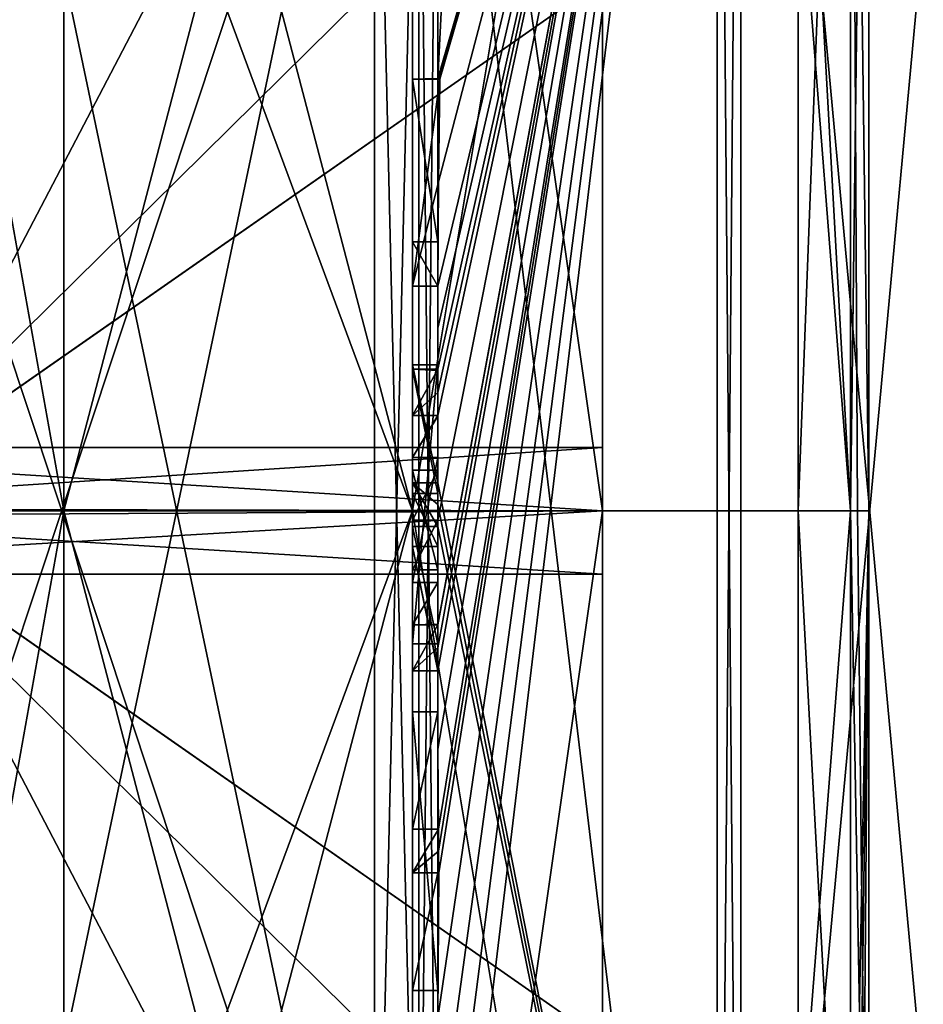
# Model space of a CAD drawing. Extents: x -23 to 1160, y -1799 to -1.
# Tile 124 of 216: x -7.7 to -0.57, y -31.9 to -24.12. Entities that reach past the tile are written whole.
import ezdxf

# ---------------------------------------------------------------- set-up
doc = ezdxf.new("R2010")
doc.units = 0
doc.header["$LTSCALE"] = 72.282644
for name, color, linetype in [('1901', 7, 'CONTINUOUS'), ('1906', 7, 'CONTINUOUS'), ('1907', 7, 'CONTINUOUS'), ('1980', 7, 'CONTINUOUS'), ('1981', 7, 'CONTINUOUS'), ('2005', 7, 'CONTINUOUS'), ('2006', 7, 'CONTINUOUS'), ('2007', 7, 'CONTINUOUS'), ('2008', 7, 'CONTINUOUS'), ('2202', 7, 'CONTINUOUS'), ('2205', 7, 'CONTINUOUS'), ('2208', 7, 'CONTINUOUS'), ('2213', 7, 'CONTINUOUS'), ('2214', 7, 'CONTINUOUS'), ('2215', 7, 'CONTINUOUS'), ('2216', 7, 'CONTINUOUS'), ('2217', 7, 'CONTINUOUS'), ('2218', 7, 'CONTINUOUS'), ('2221', 7, 'CONTINUOUS'), ('2222', 7, 'CONTINUOUS'), ('2225', 7, 'CONTINUOUS'), ('2226', 7, 'CONTINUOUS'), ('2259', 7, 'CONTINUOUS'), ('2261', 7, 'CONTINUOUS'), ('2262', 7, 'CONTINUOUS'), ('2263', 7, 'CONTINUOUS'), ('2264', 7, 'CONTINUOUS'), ('2265', 7, 'CONTINUOUS'), ('2266', 7, 'CONTINUOUS'), ('2269', 7, 'CONTINUOUS'), ('2270', 7, 'CONTINUOUS'), ('2271', 7, 'CONTINUOUS'), ('2272', 7, 'CONTINUOUS'), ('2273', 7, 'CONTINUOUS'), ('2274', 7, 'CONTINUOUS'), ('2275', 7, 'CONTINUOUS'), ('2276', 7, 'CONTINUOUS'), ('2277', 7, 'CONTINUOUS'), ('2286', 7, 'CONTINUOUS'), ('2289', 7, 'CONTINUOUS'), ('2292', 7, 'CONTINUOUS'), ('2293', 7, 'CONTINUOUS'), ('2312', 7, 'CONTINUOUS'), ('2313', 7, 'CONTINUOUS'), ('2314', 7, 'CONTINUOUS'), ('2315', 7, 'CONTINUOUS'), ('2316', 7, 'CONTINUOUS'), ('2317', 7, 'CONTINUOUS'), ('2318', 7, 'CONTINUOUS'), ('2319', 7, 'CONTINUOUS'), ('2320', 7, 'CONTINUOUS'), ('2321', 7, 'CONTINUOUS'), ('2322', 7, 'CONTINUOUS'), ('2323', 7, 'CONTINUOUS'), ('2324', 7, 'CONTINUOUS'), ('2325', 7, 'CONTINUOUS'), ('2326', 7, 'CONTINUOUS'), ('2327', 7, 'CONTINUOUS'), ('2328', 7, 'CONTINUOUS'), ('2329', 7, 'CONTINUOUS'), ('2330', 7, 'CONTINUOUS'), ('2390', 7, 'CONTINUOUS')]:
    doc.layers.add(name, color=color, linetype=linetype)

msp = doc.modelspace()

# ---------------------------------------------------------------- linework, layer by layer
at = {"layer": '1901', "color": 7, "linetype": 'CONTINUOUS'}
for points in [[(-3.1, -19.0002), (-3.1, -28, 9), (-3.1, -27.5), (-3.1, -19.0002)], [(-3.1, -28, -9), (-3.1, -19.0002), (-3.1, -28, -0.5), (-3.1, -28, -9)], [(-3.1, -28, -0.5), (-3.1, -19.0002), (-3.1, -27.5), (-3.1, -28, -0.5)], [(-3.1, -27.5), (-3.1, -28, 9), (-3.1, -28, 0.5), (-3.1, -27.5)], [(-3.1, -28, 9), (-3.1, -36.9998), (-3.1, -28, 0.5), (-3.1, -28, 9)], [(-3.1, -36.9998), (-3.1, -28, -9), (-3.1, -28.5), (-3.1, -36.9998)], [(-3.1, -28.5), (-3.1, -28, -9), (-3.1, -28, -0.5), (-3.1, -28.5)], [(-3.1, -36.9998), (-3.1, -28.5), (-3.1, -28, 0.5), (-3.1, -36.9998)]]:
    msp.add_3dface(points, dxfattribs=at)
at = {"layer": '1906', "color": 7, "linetype": 'CONTINUOUS'}
for points in [[(-4.6, -28, 10.5), (-7.35, -28, 10.5), (-7.35, -35.4246, 7.4246), (-4.6, -28, 10.5)], [(-4.6, -38.5), (-4.6, -28, 10.5), (-7.35, -38.5), (-4.6, -38.5)], [(-7.35, -38.5), (-4.6, -28, 10.5), (-7.35, -35.4246, 7.4246), (-7.35, -38.5)], [(-4.6, -28, -10.5), (-4.6, -38.5), (-7.35, -28, -10.5), (-4.6, -28, -10.5)], [(-7.35, -28, -10.5), (-4.6, -38.5), (-7.35, -35.4246, -7.4246), (-7.35, -28, -10.5)]]:
    msp.add_3dface(points, dxfattribs=at)
at = {"layer": '1907', "color": 7, "linetype": 'CONTINUOUS'}
for points in [[(-7.35, -28, 10.5), (-4.6, -28, 10.5), (-4.6, -17.5), (-7.35, -28, 10.5)], [(-7.35, -28, 10.5), (-4.6, -17.5), (-7.35, -20.5754, 7.4246), (-7.35, -28, 10.5)], [(-7.35, -17.5), (-4.6, -28, -10.5), (-7.35, -20.5754, -7.4246), (-7.35, -17.5)], [(-4.6, -28, -10.5), (-7.35, -17.5), (-4.6, -17.5), (-4.6, -28, -10.5)], [(-4.6, -28, -10.5), (-7.35, -28, -10.5), (-7.35, -20.5754, -7.4246), (-4.6, -28, -10.5)]]:
    msp.add_3dface(points, dxfattribs=at)
at = {"layer": '1980', "color": 7, "linetype": 'CONTINUOUS'}
for points in [[(-3.1, -36.9998), (-3.1, -28, 9), (-4.6, -38.5), (-3.1, -36.9998)], [(-3.1, -28, 9), (-4.6, -28, 10.5), (-4.6, -38.5), (-3.1, -28, 9)], [(-3.1, -28, -9), (-3.1, -36.9998), (-4.6, -28, -10.5), (-3.1, -28, -9)], [(-3.1, -36.9998), (-4.6, -38.5), (-4.6, -28, -10.5), (-3.1, -36.9998)]]:
    msp.add_3dface(points, dxfattribs=at)
at = {"layer": '1981', "color": 7, "linetype": 'CONTINUOUS'}
for points in [[(-3.1, -19.0002), (-3.1, -28, -9), (-4.6, -17.5), (-3.1, -19.0002)], [(-4.6, -28, 10.5), (-3.1, -19.0002), (-4.6, -17.5), (-4.6, -28, 10.5)], [(-3.1, -28, -9), (-4.6, -28, -10.5), (-4.6, -17.5), (-3.1, -28, -9)], [(-3.1, -28, 9), (-3.1, -19.0002), (-4.6, -28, 10.5), (-3.1, -28, 9)]]:
    msp.add_3dface(points, dxfattribs=at)
at = {"layer": '2005', "color": 7, "linetype": 'CONTINUOUS'}
for points in [[(-7.35, -28, 10.5), (-7.35, -20.5754, 7.4246), (-8.417, -22.0319, 10.337), (-7.35, -28, 10.5)], [(-7.35, -28, 10.5), (-8.417, -22.0319, 10.337), (-8.417, -33.9681, 10.337), (-7.35, -28, 10.5)], [(-7.35, -35.4246, 7.4246), (-7.35, -28, 10.5), (-8.417, -33.9681, 10.337), (-7.35, -35.4246, 7.4246)]]:
    msp.add_3dface(points, dxfattribs=at)
at = {"layer": '2006', "color": 7, "linetype": 'CONTINUOUS'}
for points in [[(-7.35, -20.5754, -7.4246), (-7.35, -28, -10.5), (-8.417, -22.0319, -10.337), (-7.35, -20.5754, -7.4246)], [(-7.35, -28, -10.5), (-8.417, -33.9681, -10.337), (-8.417, -22.0319, -10.337), (-7.35, -28, -10.5)], [(-7.35, -28, -10.5), (-7.35, -35.4246, -7.4246), (-8.417, -33.9681, -10.337), (-7.35, -28, -10.5)]]:
    msp.add_3dface(points, dxfattribs=at)
at = {"layer": '2007', "color": 7, "linetype": 'CONTINUOUS'}
for points in [[(-11.1145, -27.5), (-3.1, -28, 0.5), (-11.4816, -27.9815, 0.4995), (-11.1145, -27.5)], [(-3.1, -27.5), (-3.1, -28, 0.5), (-11.1145, -27.5), (-3.1, -27.5)], [(-3.1, -28.5), (-11.6752, -28.5), (-11.4816, -27.9815, 0.4995), (-3.1, -28.5)], [(-3.1, -28, 0.5), (-3.1, -28.5), (-11.4816, -27.9815, 0.4995), (-3.1, -28, 0.5)]]:
    msp.add_3dface(points, dxfattribs=at)
at = {"layer": '2008', "color": 7, "linetype": 'CONTINUOUS'}
for points in [[(-3.1, -28, -0.5), (-3.1, -27.5), (-11.5182, -28.048, -0.4977), (-3.1, -28, -0.5)], [(-3.1, -27.5), (-11.1145, -27.5), (-11.5182, -28.048, -0.4977), (-3.1, -27.5)], [(-3.1, -28.5), (-3.1, -28, -0.5), (-11.6752, -28.5), (-3.1, -28.5)], [(-3.1, -28, -0.5), (-11.5182, -28.048, -0.4977), (-11.6752, -28.5), (-3.1, -28, -0.5)]]:
    msp.add_3dface(points, dxfattribs=at)
at = {"layer": '2202', "linetype": 'CONTINUOUS'}
for points in [[(-8.0232, -20.5597, -15.95), (-4.9, -35.4403, -15.95), (-8.5978, -24.2917, -15.95), (-8.0232, -20.5597, -15.95)], [(-4.9, -20.5597, -15.95), (-4.9, -35.4403, -15.95), (-8.0232, -20.5597, -15.95), (-4.9, -20.5597, -15.95)], [(-8.5978, -24.2917, -15.95), (-4.9, -35.4403, -15.95), (-8.7857, -28, -15.95), (-8.5978, -24.2917, -15.95)], [(-8.7857, -28, -15.95), (-4.9, -35.4403, -15.95), (-8.5976, -31.7097, -15.95), (-8.7857, -28, -15.95)], [(-8.5976, -31.7097, -15.95), (-4.9, -35.4403, -15.95), (-8.0232, -35.4403, -15.95), (-8.5976, -31.7097, -15.95)]]:
    msp.add_3dface(points, dxfattribs=at)
at = {"layer": '2205', "linetype": 'CONTINUOUS'}
for points in [[(-8.5978, -31.7083, 15.95), (-4.9, -20.5597, 15.95), (-8.7857, -28, 15.95), (-8.5978, -31.7083, 15.95)], [(-8.7857, -28, 15.95), (-4.9, -20.5597, 15.95), (-8.5976, -24.2903, 15.95), (-8.7857, -28, 15.95)], [(-8.0232, -35.4403, 15.95), (-4.9, -20.5597, 15.95), (-8.5978, -31.7083, 15.95), (-8.0232, -35.4403, 15.95)], [(-8.5976, -24.2903, 15.95), (-4.9, -20.5597, 15.95), (-8.0232, -20.5597, 15.95), (-8.5976, -24.2903, 15.95)], [(-4.9, -35.4403, 15.95), (-4.9, -20.5597, 15.95), (-8.0232, -35.4403, 15.95), (-4.9, -35.4403, 15.95)]]:
    msp.add_3dface(points, dxfattribs=at)
at = {"layer": '2208', "linetype": 'CONTINUOUS'}
for points in [[(-4.4, -35.5503, 16.45), (-4.4, -21.7364, 16.5), (-4.4, -20.4497, 16.45), (-4.4, -35.5503, 16.45)], [(-4.4, -26.85, -16.5), (-4.4, -29.0506, -16.5), (-4.4, -20.4497, -16.45), (-4.4, -26.85, -16.5)], [(-4.4, -20.4497, -16.45), (-4.4, -29.0506, -16.5), (-4.4, -35.5503, -16.45), (-4.4, -20.4497, -16.45)], [(-4.4, -26.85, -16.7828), (-4.4, -26.85, -16.5), (-4.4, -20.4497, -16.45), (-4.4, -26.85, -16.7828)], [(-4.4, -20.4802, -17.9917), (-4.4, -26.85, -16.7828), (-4.4, -20.4497, -16.45), (-4.4, -20.4802, -17.9917)], [(-4.4, -27.7791, -19.4994), (-4.4, -26.85, -16.7828), (-4.4, -20.4802, -17.9917), (-4.4, -27.7791, -19.4994)], [(-4.4, -22.1297, 16.5), (-4.4, -21.7364, 16.5), (-4.4, -35.5503, 16.45), (-4.4, -22.1297, 16.5)], [(-4.4, -23.5648, 16.5), (-4.4, -22.1297, 16.5), (-4.4, -35.5503, 16.45), (-4.4, -23.5648, 16.5)], [(-4.4, -23.9582, 16.5), (-4.4, -23.5648, 16.5), (-4.4, -35.5503, 16.45), (-4.4, -23.9582, 16.5)], [(-4.4, -23.8037, 19.0431), (-4.4, -23.9582, 16.5), (-4.4, -24.5874, 19.1964), (-4.4, -23.8037, 19.0431)], [(-4.4, -24.5874, 19.1964), (-4.4, -23.9582, 16.5), (-4.4, -25.8781, 16.5), (-4.4, -24.5874, 19.1964)], [(-4.4, -25.8781, 16.5), (-4.4, -23.9582, 16.5), (-4.4, -35.5503, 16.45), (-4.4, -25.8781, 16.5)], [(-4.4, -25.8781, 19.196), (-4.4, -24.5874, 19.1964), (-4.4, -25.8781, 16.5), (-4.4, -25.8781, 19.196)], [(-4.4, -26.2268, 16.5), (-4.4, -25.8781, 16.5), (-4.4, -35.5503, 16.45), (-4.4, -26.2268, 16.5)], [(-4.4, -26.2268, 19.4192), (-4.4, -26.2268, 16.5), (-4.4, -27.8639, 16.5), (-4.4, -26.2268, 19.4192)], [(-4.4, -27.8639, 16.5), (-4.4, -26.2268, 16.5), (-4.4, -35.5503, 16.45), (-4.4, -27.8639, 16.5)], [(-4.4, -26.5602, 19.4468), (-4.4, -26.2268, 19.4192), (-4.4, -27.8639, 16.5), (-4.4, -26.5602, 19.4468)], [(-4.4, -26.894, 19.4686), (-4.4, -26.5602, 19.4468), (-4.4, -27.8639, 16.5), (-4.4, -26.894, 19.4686)], [(-4.4, -27.7791, -16.7828), (-4.4, -26.85, -16.7828), (-4.4, -27.7791, -19.4994), (-4.4, -27.7791, -16.7828)], [(-4.4, -27.254, 19.4857), (-4.4, -27.5811, 18.4497), (-4.4, -28.0747, 19.4999), (-4.4, -27.254, 19.4857)], [(-4.4, -27.5811, 18.4497), (-4.4, -28.5656, 18.4497), (-4.4, -28.0747, 19.4999), (-4.4, -27.5811, 18.4497)], [(-4.4, -28.4656, 18.1456), (-4.4, -27.6811, 18.1456), (-4.4, -28.0744, 16.904), (-4.4, -28.4656, 18.1456)], [(-4.4, -28.2828, 16.5), (-4.4, -27.8639, 16.5), (-4.4, -35.5503, 16.45), (-4.4, -28.2828, 16.5)], [(-4.4, -28.5656, 18.4497), (-4.4, -28.8949, 19.4795), (-4.4, -28.0747, 19.4999), (-4.4, -28.5656, 18.4497)], [(-4.4, -28.1257, -19.4998), (-4.4, -35.6608, -17.9321), (-4.4, -28.1257, -16.7828), (-4.4, -28.1257, -19.4998)], [(-4.4, -28.1257, -16.7828), (-4.4, -35.6608, -17.9321), (-4.4, -29.0506, -16.7828), (-4.4, -28.1257, -16.7828)], [(-4.4, -29.2498, 19.4599), (-4.4, -28.2828, 16.5), (-4.4, -29.5882, 16.5), (-4.4, -29.2498, 19.4599)], [(-4.4, -29.5882, 16.5), (-4.4, -28.2828, 16.5), (-4.4, -35.5503, 16.45), (-4.4, -29.5882, 16.5)], [(-4.4, -29.0506, -16.7828), (-4.4, -35.6608, -17.9321), (-4.4, -29.0506, -16.5), (-4.4, -29.0506, -16.7828)], [(-4.4, -29.0506, -16.5), (-4.4, -35.6608, -17.9321), (-4.4, -35.5503, -16.45), (-4.4, -29.0506, -16.5)], [(-4.4, -29.8827, 19.4089), (-4.4, -29.2498, 19.4599), (-4.4, -29.5882, 16.7828), (-4.4, -29.8827, 19.4089)], [(-4.4, -29.5882, 16.7828), (-4.4, -29.2498, 19.4599), (-4.4, -29.5882, 16.5), (-4.4, -29.5882, 16.7828)], [(-4.4, -30.5131, 16.7828), (-4.4, -29.8827, 19.4089), (-4.4, -29.5882, 16.7828), (-4.4, -30.5131, 16.7828)], [(-4.4, -31.7888, 16.5), (-4.4, -29.5882, 16.5), (-4.4, -35.5503, 16.45), (-4.4, -31.7888, 16.5)], [(-4.4, -30.5131, 19.3374), (-4.4, -29.8827, 19.4089), (-4.4, -30.5131, 16.7828), (-4.4, -30.5131, 19.3374)], [(-4.4, -30.8597, 16.7828), (-4.4, -31.7888, 16.7828), (-4.4, -30.8597, 19.2892), (-4.4, -30.8597, 16.7828)], [(-4.4, -30.8597, 19.2892), (-4.4, -31.7888, 16.7828), (-4.4, -32.0042, 19.0844), (-4.4, -30.8597, 19.2892)], [(-4.4, -31.7888, 16.7828), (-4.4, -31.7888, 16.5), (-4.4, -32.6371, 16.5), (-4.4, -31.7888, 16.7828)], [(-4.4, -32.6371, 16.5), (-4.4, -31.7888, 16.5), (-4.4, -35.5503, 16.45), (-4.4, -32.6371, 16.5)], [(-4.4, -32.0042, 19.0844), (-4.4, -31.7888, 16.7828), (-4.4, -32.6371, 16.5), (-4.4, -32.0042, 19.0844)]]:
    msp.add_3dface(points, dxfattribs=at)
at = {"layer": '2213', "linetype": 'CONTINUOUS'}
for points in [[(-2.1949, -38.9913, -19.0374), (-4.4, -20.4802, -17.9917), (-2.1949, -17.0087, -19.0374), (-2.1949, -38.9913, -19.0374)], [(-4.4, -27.7791, -19.4994), (-4.4, -20.4802, -17.9917), (-2.1949, -38.9913, -19.0374), (-4.4, -27.7791, -19.4994)], [(-4.4, -27.9524, -19.5), (-4.4, -27.7791, -19.4994), (-2.1949, -38.9913, -19.0374), (-4.4, -27.9524, -19.5)], [(-4.4, -28.1257, -19.4998), (-4.4, -27.9524, -19.5), (-2.1949, -38.9913, -19.0374), (-4.4, -28.1257, -19.4998)], [(-4.4, -35.6608, -17.9321), (-4.4, -28.1257, -19.4998), (-2.1949, -38.9913, -19.0374), (-4.4, -35.6608, -17.9321)]]:
    msp.add_3dface(points, dxfattribs=at)
at = {"layer": '2214', "linetype": 'CONTINUOUS'}
for points in [[(-4.4, -28.0747, 19.4999), (-4.4, -28.8949, 19.4795), (-2.1949, -17.0087, 19.0374), (-4.4, -28.0747, 19.4999)], [(-2.1949, -17.0087, 19.0374), (-4.4, -28.8949, 19.4795), (-4.4, -28.8982, 19.4897), (-2.1949, -17.0087, 19.0374)], [(-4.4, -28.0747, 19.4999), (-2.1949, -17.0087, 19.0374), (-4.4, -27.2495, 19.5), (-4.4, -28.0747, 19.4999)], [(-2.1949, -17.0087, 19.0374), (-4.4, -24.5874, 19.1964), (-4.3957, -24.5939, 19.3494), (-2.1949, -17.0087, 19.0374)], [(-4.4, -24.5874, 19.1964), (-2.1949, -17.0087, 19.0374), (-4.3204, -23.0206, 19.5), (-4.4, -24.5874, 19.1964)], [(-2.1949, -17.0087, 19.0374), (-4.4, -26.5602, 19.4468), (-4.3998, -26.8838, 19.5), (-2.1949, -17.0087, 19.0374)], [(-4.4, -26.5602, 19.4468), (-2.1949, -17.0087, 19.0374), (-4.3987, -26.2268, 19.5), (-4.4, -26.5602, 19.4468)], [(-2.1949, -17.0087, 19.0374), (-4.4, -29.8827, 19.4089), (-4.3948, -30.5131, 19.5), (-2.1949, -17.0087, 19.0374)], [(-4.4, -29.8827, 19.4089), (-2.1949, -17.0087, 19.0374), (-4.3997, -29.2629, 19.5), (-4.4, -29.8827, 19.4089)], [(-2.1949, -17.0087, 19.0374), (-4.4, -32.0042, 19.0844), (-4.3401, -32.6371, 19.5), (-2.1949, -17.0087, 19.0374)], [(-4.4, -32.0042, 19.0844), (-2.1949, -17.0087, 19.0374), (-4.3913, -30.8597, 19.5), (-4.4, -32.0042, 19.0844)], [(-4.3999, -28.9015, 19.5), (-2.1949, -17.0087, 19.0374), (-4.4, -28.8982, 19.4897), (-4.3999, -28.9015, 19.5)], [(-4.4, -27.2495, 19.5), (-2.1949, -17.0087, 19.0374), (-4.3999, -27.0666, 19.5), (-4.4, -27.2495, 19.5)], [(-4.3998, -29.0822, 19.5), (-2.1949, -17.0087, 19.0374), (-4.3999, -28.9015, 19.5), (-4.3998, -29.0822, 19.5)], [(-4.3999, -27.0666, 19.5), (-2.1949, -17.0087, 19.0374), (-4.3998, -26.8838, 19.5), (-4.3999, -27.0666, 19.5)], [(-4.3997, -29.2629, 19.5), (-2.1949, -17.0087, 19.0374), (-4.3998, -29.0822, 19.5), (-4.3997, -29.2629, 19.5)], [(-4.3987, -26.2268, 19.5), (-2.1949, -17.0087, 19.0374), (-4.3941, -25.4044, 19.5), (-4.3987, -26.2268, 19.5)], [(-4.3825, -24.5939, 19.5), (-2.1949, -17.0087, 19.0374), (-4.3957, -24.5939, 19.3494), (-4.3825, -24.5939, 19.5)], [(-4.3932, -30.6867, 19.5), (-2.1949, -17.0087, 19.0374), (-4.3948, -30.5131, 19.5), (-4.3932, -30.6867, 19.5)], [(-4.3941, -25.4044, 19.5), (-2.1949, -17.0087, 19.0374), (-4.3825, -24.5939, 19.5), (-4.3941, -25.4044, 19.5)], [(-4.3913, -30.8597, 19.5), (-2.1949, -17.0087, 19.0374), (-4.3932, -30.6867, 19.5), (-4.3913, -30.8597, 19.5)], [(-4.2952, -33.3336, 19.5), (-2.1949, -17.0087, 19.0374), (-4.3401, -32.6371, 19.5), (-4.2952, -33.3336, 19.5)], [(-4.2315, -34, 19.5), (-2.1949, -17.0087, 19.0374), (-4.2952, -33.3336, 19.5), (-4.2315, -34, 19.5)], [(-2.1949, -38.9913, 19.0374), (-2.1949, -17.0087, 19.0374), (-4.2315, -34, 19.5), (-2.1949, -38.9913, 19.0374)], [(-4.4, -23.8037, 19.0431), (-4.4, -24.5874, 19.1964), (-4.3204, -23.0206, 19.5), (-4.4, -23.8037, 19.0431)], [(-4.4, -26.2268, 19.4192), (-4.4, -26.5602, 19.4468), (-4.3997, -26.2268, 19.4596), (-4.4, -26.2268, 19.4192)], [(-4.3997, -26.2268, 19.4596), (-4.4, -26.5602, 19.4468), (-4.3987, -26.2268, 19.5), (-4.3997, -26.2268, 19.4596)], [(-4.4, -26.5602, 19.4468), (-4.4, -26.894, 19.4686), (-4.3999, -26.8889, 19.4843), (-4.4, -26.5602, 19.4468)], [(-4.3998, -26.8838, 19.5), (-4.4, -26.5602, 19.4468), (-4.3999, -26.8889, 19.4843), (-4.3998, -26.8838, 19.5)], [(-4.4, -27.254, 19.4857), (-4.4, -28.0747, 19.4999), (-4.4, -27.2495, 19.5), (-4.4, -27.254, 19.4857)], [(-4.4, -29.2498, 19.4599), (-4.4, -29.8827, 19.4089), (-4.3999, -29.2564, 19.48), (-4.4, -29.2498, 19.4599)], [(-4.3999, -29.2564, 19.48), (-4.4, -29.8827, 19.4089), (-4.3997, -29.2629, 19.5), (-4.3999, -29.2564, 19.48)], [(-4.4, -29.8827, 19.4089), (-4.4, -30.5131, 19.3374), (-4.3987, -30.5131, 19.4187), (-4.4, -29.8827, 19.4089)], [(-4.3948, -30.5131, 19.5), (-4.4, -29.8827, 19.4089), (-4.3987, -30.5131, 19.4187), (-4.3948, -30.5131, 19.5)], [(-4.4, -30.8597, 19.2892), (-4.4, -32.0042, 19.0844), (-4.3913, -30.8597, 19.5), (-4.4, -30.8597, 19.2892)], [(-4.3978, -30.8597, 19.3947), (-4.4, -30.8597, 19.2892), (-4.3913, -30.8597, 19.5), (-4.3978, -30.8597, 19.3947)]]:
    msp.add_3dface(points, dxfattribs=at)
at = {"layer": '2215', "linetype": 'CONTINUOUS'}
for points in [[(-2.0094, -38.9849, 19.0264), (0, -17.2786, 18.5712), (-2.0094, -17.0151, 19.0264), (-2.0094, -38.9849, 19.0264)], [(0, -38.7214, 18.5712), (0, -17.2786, 18.5712), (-2.0094, -38.9849, 19.0264), (0, -38.7214, 18.5712)]]:
    msp.add_3dface(points, dxfattribs=at)
at = {"layer": '2216', "linetype": 'CONTINUOUS'}
for points in [[(0, -17.2786, -18.5712), (0, -38.7214, -18.5712), (-2.0094, -17.0151, -19.0264), (0, -17.2786, -18.5712)], [(-2.0094, -17.0151, -19.0264), (0, -38.7214, -18.5712), (-2.0094, -38.9849, -19.0264), (-2.0094, -17.0151, -19.0264)]]:
    msp.add_3dface(points, dxfattribs=at)
at = {"layer": '2217', "linetype": 'CONTINUOUS'}
for points in [[(-1.5562, -22.7321, -5.2679), (-1.5562, -28, -7.45), (-1.1443, -17.1953, 0), (-1.5562, -22.7321, -5.2679)], [(-1.5562, -28, -7.45), (-1.1443, -28, -10.8047), (-1.1443, -17.1953, 0), (-1.5562, -28, -7.45)], [(-1.1443, -28, 10.8047), (-1.5562, -20.55), (-1.1443, -17.1953, 0), (-1.1443, -28, 10.8047)], [(-1.5562, -22.7321, 5.2679), (-1.5562, -20.55), (-1.1443, -28, 10.8047), (-1.5562, -22.7321, 5.2679)], [(-1.5562, -28, 7.45), (-1.5562, -22.7321, 5.2679), (-1.1443, -28, 10.8047), (-1.5562, -28, 7.45)]]:
    msp.add_3dface(points, dxfattribs=at)
at = {"layer": '2218', "linetype": 'CONTINUOUS'}
for points in [[(-1.5562, -28, -7.45), (-1.5562, -33.2679, -5.2679), (-1.1443, -28, -10.8047), (-1.5562, -28, -7.45)], [(-1.1443, -28, -10.8047), (-1.5562, -33.2679, -5.2679), (-1.1443, -35.64, -7.6401), (-1.1443, -28, -10.8047)], [(-1.5562, -33.2679, 5.2679), (-1.5562, -28, 7.45), (-1.1443, -35.64, 7.6401), (-1.5562, -33.2679, 5.2679)], [(-1.5562, -28, 7.45), (-1.1443, -28, 10.8047), (-1.1443, -35.64, 7.6401), (-1.5562, -28, 7.45)]]:
    msp.add_3dface(points, dxfattribs=at)
at = {"layer": '2221', "linetype": 'CONTINUOUS'}
for points in [[(-2.1949, -38.9913, -19.0374), (-2.1949, -17.0087, -19.0374), (-2.0094, -38.9849, -19.0264), (-2.1949, -38.9913, -19.0374)], [(-2.1949, -17.0087, -19.0374), (-2.0094, -17.0151, -19.0264), (-2.0094, -38.9849, -19.0264), (-2.1949, -17.0087, -19.0374)]]:
    msp.add_3dface(points, dxfattribs=at)
at = {"layer": '2222', "linetype": 'CONTINUOUS'}
for points in [[(-2.1949, -17.0087, 19.0374), (-2.1949, -38.9913, 19.0374), (-2.0094, -17.0151, 19.0264), (-2.1949, -17.0087, 19.0374)], [(-2.1949, -38.9913, 19.0374), (-2.0094, -38.9849, 19.0264), (-2.0094, -17.0151, 19.0264), (-2.1949, -38.9913, 19.0374)]]:
    msp.add_3dface(points, dxfattribs=at)
at = {"layer": '2225', "linetype": 'CONTINUOUS'}
for points in [[(-9.1, -20.55), (-9.1, -28.0008, -7.45), (-1.5562, -20.55), (-9.1, -20.55)], [(-1.5562, -20.55), (-9.1, -28.0008, -7.45), (-1.5562, -22.7321, -5.2679), (-1.5562, -20.55)], [(-9.1, -28.0008, -7.45), (-1.5562, -28, -7.45), (-1.5562, -22.7321, -5.2679), (-9.1, -28.0008, -7.45)], [(-1.5562, -33.2679, -5.2679), (-1.5562, -28, -7.45), (-9.1, -28.0008, -7.45), (-1.5562, -33.2679, -5.2679)], [(-9.1, -35.45), (-1.5562, -33.2679, -5.2679), (-9.1, -28.0008, -7.45), (-9.1, -35.45)]]:
    msp.add_3dface(points, dxfattribs=at)
at = {"layer": '2226', "linetype": 'CONTINUOUS'}
for points in [[(-9.1, -27.9992, 7.45), (-9.1, -20.55), (-1.5562, -22.7321, 5.2679), (-9.1, -27.9992, 7.45)], [(-1.5562, -28, 7.45), (-9.1, -27.9992, 7.45), (-1.5562, -22.7321, 5.2679), (-1.5562, -28, 7.45)], [(-1.5562, -35.45), (-9.1, -35.45), (-9.1, -27.9992, 7.45), (-1.5562, -35.45)], [(-1.5562, -35.45), (-9.1, -27.9992, 7.45), (-1.5562, -33.2679, 5.2679), (-1.5562, -35.45)], [(-1.5562, -33.2679, 5.2679), (-9.1, -27.9992, 7.45), (-1.5562, -28, 7.45), (-1.5562, -33.2679, 5.2679)]]:
    msp.add_3dface(points, dxfattribs=at)
at = {"layer": '2259', "linetype": 'CONTINUOUS'}
for points in [[(-4.6, -24.5939, 19.5), (-4.6, -24.5939, 19.196), (-4.6, -25.8781, 19.196), (-4.6, -24.5939, 19.5)], [(-4.6, -26.2268, 19.5), (-4.6, -24.5939, 19.5), (-4.6, -25.8781, 19.196), (-4.6, -26.2268, 19.5)], [(-4.6, -26.2268, 16.5), (-4.6, -26.2268, 19.5), (-4.6, -25.8781, 19.196), (-4.6, -26.2268, 16.5)], [(-4.6, -25.8781, 16.5), (-4.6, -26.2268, 16.5), (-4.6, -25.8781, 19.196), (-4.6, -25.8781, 16.5)], [(-4.6, -26.8838, 19.5), (-4.6, -27.8639, 16.5), (-4.6, -27.2495, 19.5), (-4.6, -26.8838, 19.5)], [(-4.6, -27.2495, 19.5), (-4.6, -27.8639, 16.5), (-4.6, -27.5811, 18.4497), (-4.6, -27.2495, 19.5)], [(-4.6, -27.5811, 18.4497), (-4.6, -27.8639, 16.5), (-4.6, -27.6811, 18.1456), (-4.6, -27.5811, 18.4497)], [(-4.6, -28.5656, 18.4497), (-4.6, -27.5811, 18.4497), (-4.6, -28.4656, 18.1456), (-4.6, -28.5656, 18.4497)], [(-4.6, -28.4656, 18.1456), (-4.6, -27.5811, 18.4497), (-4.6, -27.6811, 18.1456), (-4.6, -28.4656, 18.1456)], [(-4.6, -27.6811, 18.1456), (-4.6, -27.8639, 16.5), (-4.6, -28.0744, 16.904), (-4.6, -27.6811, 18.1456)], [(-4.6, -27.8639, 16.5), (-4.6, -28.2828, 16.5), (-4.6, -28.0744, 16.904), (-4.6, -27.8639, 16.5)], [(-4.6, -28.2828, 16.5), (-4.6, -28.4656, 18.1456), (-4.6, -28.0744, 16.904), (-4.6, -28.2828, 16.5)], [(-4.6, -28.2828, 16.5), (-4.6, -29.2629, 19.5), (-4.6, -28.4656, 18.1456), (-4.6, -28.2828, 16.5)], [(-4.6, -29.2629, 19.5), (-4.6, -28.5656, 18.4497), (-4.6, -28.4656, 18.1456), (-4.6, -29.2629, 19.5)], [(-4.6, -28.9015, 19.5), (-4.6, -28.5656, 18.4497), (-4.6, -29.2629, 19.5), (-4.6, -28.9015, 19.5)], [(-4.6, -29.5882, 16.7828), (-4.6, -29.5882, 16.5), (-4.6, -31.7888, 16.5), (-4.6, -29.5882, 16.7828)], [(-4.6, -30.5131, 16.7828), (-4.6, -29.5882, 16.7828), (-4.6, -31.7888, 16.5), (-4.6, -30.5131, 16.7828)], [(-4.6, -30.5131, 19.5), (-4.6, -30.5131, 16.7828), (-4.6, -30.8597, 16.7828), (-4.6, -30.5131, 19.5)], [(-4.6, -30.8597, 16.7828), (-4.6, -30.5131, 16.7828), (-4.6, -31.7888, 16.5), (-4.6, -30.8597, 16.7828)], [(-4.6, -30.8597, 19.5), (-4.6, -30.5131, 19.5), (-4.6, -30.8597, 16.7828), (-4.6, -30.8597, 19.5)], [(-4.6, -31.7888, 16.7828), (-4.6, -30.8597, 16.7828), (-4.6, -31.7888, 16.5), (-4.6, -31.7888, 16.7828)]]:
    msp.add_3dface(points, dxfattribs=at)
at = {"layer": '2261', "linetype": 'CONTINUOUS'}
for points in [[(-4.4, -29.5882, 16.7828), (-4.4, -29.5882, 16.5), (-4.6, -29.5882, 16.7828), (-4.4, -29.5882, 16.7828)], [(-4.4, -29.5882, 16.5), (-4.6, -29.5882, 16.5), (-4.6, -29.5882, 16.7828), (-4.4, -29.5882, 16.5)]]:
    msp.add_3dface(points, dxfattribs=at)
at = {"layer": '2262', "linetype": 'CONTINUOUS'}
for points in [[(-4.4, -27.8639, 16.5), (-4.4, -28.2828, 16.5), (-4.6, -27.8639, 16.5), (-4.4, -27.8639, 16.5)], [(-4.6, -27.8639, 16.5), (-4.4, -28.2828, 16.5), (-4.6, -28.2828, 16.5), (-4.6, -27.8639, 16.5)]]:
    msp.add_3dface(points, dxfattribs=at)
at = {"layer": '2263', "linetype": 'CONTINUOUS'}
for points in [[(-4.4, -26.894, 19.4686), (-4.4, -27.8639, 16.5), (-4.6, -26.8838, 19.5), (-4.4, -26.894, 19.4686)], [(-4.3999, -26.8889, 19.4843), (-4.4, -26.894, 19.4686), (-4.6, -26.8838, 19.5), (-4.3999, -26.8889, 19.4843)], [(-4.4, -27.8639, 16.5), (-4.6, -27.8639, 16.5), (-4.6, -26.8838, 19.5), (-4.4, -27.8639, 16.5)], [(-4.3998, -26.8838, 19.5), (-4.3999, -26.8889, 19.4843), (-4.6, -26.8838, 19.5), (-4.3998, -26.8838, 19.5)]]:
    msp.add_3dface(points, dxfattribs=at)
at = {"layer": '2264', "linetype": 'CONTINUOUS'}
for points in [[(-4.4, -27.6811, 18.1456), (-4.4, -28.4656, 18.1456), (-4.6, -27.6811, 18.1456), (-4.4, -27.6811, 18.1456)], [(-4.4, -28.4656, 18.1456), (-4.6, -28.4656, 18.1456), (-4.6, -27.6811, 18.1456), (-4.4, -28.4656, 18.1456)]]:
    msp.add_3dface(points, dxfattribs=at)
at = {"layer": '2265', "linetype": 'CONTINUOUS'}
for points in [[(-4.4, -24.5874, 19.1964), (-4.4, -25.8781, 19.196), (-4.6, -24.5939, 19.196), (-4.4, -24.5874, 19.1964)], [(-4.6, -24.5939, 19.196), (-4.4, -25.8781, 19.196), (-4.6, -25.8781, 19.196), (-4.6, -24.5939, 19.196)]]:
    msp.add_3dface(points, dxfattribs=at)
at = {"layer": '2266', "linetype": 'CONTINUOUS'}
for points in [[(-4.3957, -24.5939, 19.3494), (-4.4, -24.5874, 19.1964), (-4.6, -24.5939, 19.5), (-4.3957, -24.5939, 19.3494)], [(-4.4, -24.5874, 19.1964), (-4.6, -24.5939, 19.196), (-4.6, -24.5939, 19.5), (-4.4, -24.5874, 19.1964)], [(-4.3825, -24.5939, 19.5), (-4.3957, -24.5939, 19.3494), (-4.6, -24.5939, 19.5), (-4.3825, -24.5939, 19.5)]]:
    msp.add_3dface(points, dxfattribs=at)
at = {"layer": '2269', "linetype": 'CONTINUOUS'}
for points in [[(-4.6, -27.7791, -16.7828), (-4.6, -29.0506, -16.5), (-4.6, -26.85, -16.7828), (-4.6, -27.7791, -16.7828)], [(-4.6, -26.85, -16.7828), (-4.6, -29.0506, -16.5), (-4.6, -26.85, -16.5), (-4.6, -26.85, -16.7828)], [(-4.6, -28.1257, -16.7828), (-4.6, -29.0506, -16.5), (-4.6, -27.7791, -16.7828), (-4.6, -28.1257, -16.7828)], [(-4.6, -28.1257, -19.5), (-4.6, -28.1257, -16.7828), (-4.6, -27.7791, -19.5), (-4.6, -28.1257, -19.5)], [(-4.6, -27.7791, -19.5), (-4.6, -28.1257, -16.7828), (-4.6, -27.7791, -16.7828), (-4.6, -27.7791, -19.5)], [(-4.6, -29.0506, -16.7828), (-4.6, -29.0506, -16.5), (-4.6, -28.1257, -16.7828), (-4.6, -29.0506, -16.7828)]]:
    msp.add_3dface(points, dxfattribs=at)
at = {"layer": '2270', "linetype": 'CONTINUOUS'}
for points in [[(-4.4, -28.1257, -16.7828), (-4.4, -29.0506, -16.7828), (-4.6, -28.1257, -16.7828), (-4.4, -28.1257, -16.7828)], [(-4.4, -29.0506, -16.7828), (-4.6, -29.0506, -16.7828), (-4.6, -28.1257, -16.7828), (-4.4, -29.0506, -16.7828)]]:
    msp.add_3dface(points, dxfattribs=at)
at = {"layer": '2271', "linetype": 'CONTINUOUS'}
for points in [[(-4.4, -28.1257, -19.4998), (-4.4, -28.1257, -16.7828), (-4.6, -28.1257, -19.5), (-4.4, -28.1257, -19.4998)], [(-4.4, -28.1257, -16.7828), (-4.6, -28.1257, -16.7828), (-4.6, -28.1257, -19.5), (-4.4, -28.1257, -16.7828)]]:
    msp.add_3dface(points, dxfattribs=at)
at = {"layer": '2272', "linetype": 'CONTINUOUS'}
for points in [[(-4.4, -27.9524, -19.5), (-4.4, -28.1257, -19.4998), (-4.6, -27.7791, -19.5), (-4.4, -27.9524, -19.5)], [(-4.4, -28.1257, -19.4998), (-4.6, -28.1257, -19.5), (-4.6, -27.7791, -19.5), (-4.4, -28.1257, -19.4998)], [(-4.4, -27.7791, -19.4994), (-4.4, -27.9524, -19.5), (-4.6, -27.7791, -19.5), (-4.4, -27.7791, -19.4994)]]:
    msp.add_3dface(points, dxfattribs=at)
at = {"layer": '2273', "linetype": 'CONTINUOUS'}
for points in [[(-4.4, -27.7791, -16.7828), (-4.4, -27.7791, -19.4994), (-4.6, -27.7791, -16.7828), (-4.4, -27.7791, -16.7828)], [(-4.4, -27.7791, -19.4994), (-4.6, -27.7791, -19.5), (-4.6, -27.7791, -16.7828), (-4.4, -27.7791, -19.4994)]]:
    msp.add_3dface(points, dxfattribs=at)
at = {"layer": '2274', "linetype": 'CONTINUOUS'}
for points in [[(-4.4, -26.85, -16.7828), (-4.4, -27.7791, -16.7828), (-4.6, -26.85, -16.7828), (-4.4, -26.85, -16.7828)], [(-4.4, -27.7791, -16.7828), (-4.6, -27.7791, -16.7828), (-4.6, -26.85, -16.7828), (-4.4, -27.7791, -16.7828)]]:
    msp.add_3dface(points, dxfattribs=at)
at = {"layer": '2275', "linetype": 'CONTINUOUS'}
for points in [[(-4.4, -26.85, -16.5), (-4.4, -26.85, -16.7828), (-4.6, -26.85, -16.5), (-4.4, -26.85, -16.5)], [(-4.4, -26.85, -16.7828), (-4.6, -26.85, -16.7828), (-4.6, -26.85, -16.5), (-4.4, -26.85, -16.7828)]]:
    msp.add_3dface(points, dxfattribs=at)
at = {"layer": '2276', "linetype": 'CONTINUOUS'}
for points in [[(-4.4, -29.0506, -16.5), (-4.4, -26.85, -16.5), (-4.6, -29.0506, -16.5), (-4.4, -29.0506, -16.5)], [(-4.6, -29.0506, -16.5), (-4.4, -26.85, -16.5), (-4.6, -26.85, -16.5), (-4.6, -29.0506, -16.5)]]:
    msp.add_3dface(points, dxfattribs=at)
at = {"layer": '2277', "linetype": 'CONTINUOUS'}
for points in [[(-4.4, -29.0506, -16.7828), (-4.4, -29.0506, -16.5), (-4.6, -29.0506, -16.7828), (-4.4, -29.0506, -16.7828)], [(-4.4, -29.0506, -16.5), (-4.6, -29.0506, -16.5), (-4.6, -29.0506, -16.7828), (-4.4, -29.0506, -16.5)]]:
    msp.add_3dface(points, dxfattribs=at)
at = {"layer": '2286', "linetype": 'CONTINUOUS'}
for points in [[(-4.4, -35.5503, 16.45), (-4.4, -20.4497, 16.45), (-4.549, -20.5279, 16.094), (-4.4, -35.5503, 16.45)], [(-4.549, -20.5279, 16.094), (-4.9, -20.5597, 15.95), (-4.549, -35.4721, 16.094), (-4.549, -20.5279, 16.094)], [(-4.9, -20.5597, 15.95), (-4.9, -35.4403, 15.95), (-4.549, -35.4721, 16.094), (-4.9, -20.5597, 15.95)], [(-4.4, -35.5503, 16.45), (-4.549, -20.5279, 16.094), (-4.549, -35.4721, 16.094), (-4.4, -35.5503, 16.45)]]:
    msp.add_3dface(points, dxfattribs=at)
at = {"layer": '2289', "linetype": 'CONTINUOUS'}
for points in [[(-4.4, -20.4497, -16.45), (-4.4, -35.5503, -16.45), (-4.549, -35.4721, -16.094), (-4.4, -20.4497, -16.45)], [(-4.4, -20.4497, -16.45), (-4.549, -35.4721, -16.094), (-4.549, -20.5279, -16.094), (-4.4, -20.4497, -16.45)], [(-4.9, -35.4403, -15.95), (-4.9, -20.5597, -15.95), (-4.549, -20.5279, -16.094), (-4.9, -35.4403, -15.95)], [(-4.549, -35.4721, -16.094), (-4.9, -35.4403, -15.95), (-4.549, -20.5279, -16.094), (-4.549, -35.4721, -16.094)]]:
    msp.add_3dface(points, dxfattribs=at)
at = {"layer": '2292', "linetype": 'CONTINUOUS'}
for points in [[(-1.1443, -17.1953, 0), (-1.1443, -28, -10.8047), (-1, -16.6124, -0.0006), (-1.1443, -17.1953, 0)], [(-1, -16.6124, -0.0006), (-1.1443, -28, -10.8047), (-1, -27.9994, -11.3876), (-1, -16.6124, -0.0006)], [(-1, -28, 11.3877), (-1.1443, -17.1953, 0), (-1, -16.6124, -0.0006), (-1, -28, 11.3877)], [(-1.1443, -28, 10.8047), (-1.1443, -17.1953, 0), (-1.0897, -28, 11.1005), (-1.1443, -28, 10.8047)], [(-1.1443, -17.1953, 0), (-1, -28, 11.3877), (-1.0897, -28, 11.1005), (-1.1443, -17.1953, 0)], [(-1.1443, -28, -10.8047), (-1.1443, -35.64, -7.6401), (-1, -27.9994, -11.3876), (-1.1443, -28, -10.8047)], [(-1.1443, -35.64, -7.6401), (-1.1443, -38.8047), (-1, -27.9994, -11.3876), (-1.1443, -35.64, -7.6401)], [(-1.1443, -38.8047), (-1.0897, -39.1005, 0), (-1, -27.9994, -11.3876), (-1.1443, -38.8047)], [(-1.0897, -39.1005, 0), (-1, -39.3877, 0), (-1, -27.9994, -11.3876), (-1.0897, -39.1005, 0)]]:
    msp.add_3dface(points, dxfattribs=at)
at = {"layer": '2293', "linetype": 'CONTINUOUS'}
for points in [[(-1.1443, -35.64, 7.6401), (-1.1443, -28, 10.8047), (-1, -36.0523, 8.0523), (-1.1443, -35.64, 7.6401)], [(-1, -36.0523, 8.0523), (-1.1443, -28, 10.8047), (-1.0897, -28, 11.1005), (-1, -36.0523, 8.0523)], [(-1, -28, 11.3877), (-1, -36.0523, 8.0523), (-1.0897, -28, 11.1005), (-1, -28, 11.3877)]]:
    msp.add_3dface(points, dxfattribs=at)
at = {"layer": '2312', "linetype": 'CONTINUOUS'}
for points in [[(-4.4, -29.5882, 16.5), (-4.4, -31.7888, 16.5), (-4.6, -29.5882, 16.5), (-4.4, -29.5882, 16.5)], [(-4.6, -29.5882, 16.5), (-4.4, -31.7888, 16.5), (-4.6, -31.7888, 16.5), (-4.6, -29.5882, 16.5)]]:
    msp.add_3dface(points, dxfattribs=at)
at = {"layer": '2313', "linetype": 'CONTINUOUS'}
for points in [[(-4.4, -31.7888, 16.5), (-4.4, -31.7888, 16.7828), (-4.6, -31.7888, 16.5), (-4.4, -31.7888, 16.5)], [(-4.4, -31.7888, 16.7828), (-4.6, -31.7888, 16.7828), (-4.6, -31.7888, 16.5), (-4.4, -31.7888, 16.7828)]]:
    msp.add_3dface(points, dxfattribs=at)
at = {"layer": '2314', "linetype": 'CONTINUOUS'}
for points in [[(-4.4, -31.7888, 16.7828), (-4.4, -30.8597, 16.7828), (-4.6, -31.7888, 16.7828), (-4.4, -31.7888, 16.7828)], [(-4.4, -30.8597, 16.7828), (-4.6, -30.8597, 16.7828), (-4.6, -31.7888, 16.7828), (-4.4, -30.8597, 16.7828)]]:
    msp.add_3dface(points, dxfattribs=at)
at = {"layer": '2315', "linetype": 'CONTINUOUS'}
for points in [[(-4.4, -30.8597, 16.7828), (-4.4, -30.8597, 19.2892), (-4.6, -30.8597, 16.7828), (-4.4, -30.8597, 16.7828)], [(-4.4, -30.8597, 19.2892), (-4.3978, -30.8597, 19.3947), (-4.6, -30.8597, 16.7828), (-4.4, -30.8597, 19.2892)], [(-4.3978, -30.8597, 19.3947), (-4.3913, -30.8597, 19.5), (-4.6, -30.8597, 16.7828), (-4.3978, -30.8597, 19.3947)], [(-4.3913, -30.8597, 19.5), (-4.6, -30.8597, 19.5), (-4.6, -30.8597, 16.7828), (-4.3913, -30.8597, 19.5)]]:
    msp.add_3dface(points, dxfattribs=at)
at = {"layer": '2316', "linetype": 'CONTINUOUS'}
for points in [[(-4.3932, -30.6867, 19.5), (-4.3948, -30.5131, 19.5), (-4.6, -30.8597, 19.5), (-4.3932, -30.6867, 19.5)], [(-4.3948, -30.5131, 19.5), (-4.6, -30.5131, 19.5), (-4.6, -30.8597, 19.5), (-4.3948, -30.5131, 19.5)], [(-4.3913, -30.8597, 19.5), (-4.3932, -30.6867, 19.5), (-4.6, -30.8597, 19.5), (-4.3913, -30.8597, 19.5)]]:
    msp.add_3dface(points, dxfattribs=at)
at = {"layer": '2317', "linetype": 'CONTINUOUS'}
for points in [[(-4.4, -30.5131, 19.3374), (-4.4, -30.5131, 16.7828), (-4.6, -30.5131, 19.5), (-4.4, -30.5131, 19.3374)], [(-4.3987, -30.5131, 19.4187), (-4.4, -30.5131, 19.3374), (-4.6, -30.5131, 19.5), (-4.3987, -30.5131, 19.4187)], [(-4.4, -30.5131, 16.7828), (-4.6, -30.5131, 16.7828), (-4.6, -30.5131, 19.5), (-4.4, -30.5131, 16.7828)], [(-4.3948, -30.5131, 19.5), (-4.3987, -30.5131, 19.4187), (-4.6, -30.5131, 19.5), (-4.3948, -30.5131, 19.5)]]:
    msp.add_3dface(points, dxfattribs=at)
at = {"layer": '2318', "linetype": 'CONTINUOUS'}
for points in [[(-4.4, -30.5131, 16.7828), (-4.4, -29.5882, 16.7828), (-4.6, -30.5131, 16.7828), (-4.4, -30.5131, 16.7828)], [(-4.4, -29.5882, 16.7828), (-4.6, -29.5882, 16.7828), (-4.6, -30.5131, 16.7828), (-4.4, -29.5882, 16.7828)]]:
    msp.add_3dface(points, dxfattribs=at)
at = {"layer": '2319', "linetype": 'CONTINUOUS'}
for points in [[(-4.4, -28.2828, 16.5), (-4.4, -29.2498, 19.4599), (-4.6, -28.2828, 16.5), (-4.4, -28.2828, 16.5)], [(-4.4, -29.2498, 19.4599), (-4.3999, -29.2564, 19.48), (-4.6, -28.2828, 16.5), (-4.4, -29.2498, 19.4599)], [(-4.3999, -29.2564, 19.48), (-4.3997, -29.2629, 19.5), (-4.6, -28.2828, 16.5), (-4.3999, -29.2564, 19.48)], [(-4.3997, -29.2629, 19.5), (-4.6, -29.2629, 19.5), (-4.6, -28.2828, 16.5), (-4.3997, -29.2629, 19.5)]]:
    msp.add_3dface(points, dxfattribs=at)
at = {"layer": '2320', "linetype": 'CONTINUOUS'}
for points in [[(-4.3998, -29.0822, 19.5), (-4.3999, -28.9015, 19.5), (-4.6, -29.2629, 19.5), (-4.3998, -29.0822, 19.5)], [(-4.3999, -28.9015, 19.5), (-4.6, -28.9015, 19.5), (-4.6, -29.2629, 19.5), (-4.3999, -28.9015, 19.5)], [(-4.3997, -29.2629, 19.5), (-4.3998, -29.0822, 19.5), (-4.6, -29.2629, 19.5), (-4.3997, -29.2629, 19.5)]]:
    msp.add_3dface(points, dxfattribs=at)
at = {"layer": '2321', "linetype": 'CONTINUOUS'}
for points in [[(-4.4, -28.8949, 19.4795), (-4.4, -28.5656, 18.4497), (-4.6, -28.9015, 19.5), (-4.4, -28.8949, 19.4795)], [(-4.4, -28.5656, 18.4497), (-4.6, -28.5656, 18.4497), (-4.6, -28.9015, 19.5), (-4.4, -28.5656, 18.4497)], [(-4.4, -28.8982, 19.4897), (-4.4, -28.8949, 19.4795), (-4.6, -28.9015, 19.5), (-4.4, -28.8982, 19.4897)], [(-4.3999, -28.9015, 19.5), (-4.4, -28.8982, 19.4897), (-4.6, -28.9015, 19.5), (-4.3999, -28.9015, 19.5)]]:
    msp.add_3dface(points, dxfattribs=at)
at = {"layer": '2322', "linetype": 'CONTINUOUS'}
for points in [[(-4.4, -28.5656, 18.4497), (-4.4, -27.5811, 18.4497), (-4.6, -28.5656, 18.4497), (-4.4, -28.5656, 18.4497)], [(-4.4, -27.5811, 18.4497), (-4.6, -27.5811, 18.4497), (-4.6, -28.5656, 18.4497), (-4.4, -27.5811, 18.4497)]]:
    msp.add_3dface(points, dxfattribs=at)
at = {"layer": '2323', "linetype": 'CONTINUOUS'}
for points in [[(-4.4, -27.254, 19.4857), (-4.4, -27.2495, 19.5), (-4.6, -27.5811, 18.4497), (-4.4, -27.254, 19.4857)], [(-4.4, -27.2495, 19.5), (-4.6, -27.2495, 19.5), (-4.6, -27.5811, 18.4497), (-4.4, -27.2495, 19.5)], [(-4.4, -27.5811, 18.4497), (-4.4, -27.254, 19.4857), (-4.6, -27.5811, 18.4497), (-4.4, -27.5811, 18.4497)]]:
    msp.add_3dface(points, dxfattribs=at)
at = {"layer": '2324', "linetype": 'CONTINUOUS'}
for points in [[(-4.3999, -27.0666, 19.5), (-4.3998, -26.8838, 19.5), (-4.6, -27.2495, 19.5), (-4.3999, -27.0666, 19.5)], [(-4.3998, -26.8838, 19.5), (-4.6, -26.8838, 19.5), (-4.6, -27.2495, 19.5), (-4.3998, -26.8838, 19.5)], [(-4.4, -27.2495, 19.5), (-4.3999, -27.0666, 19.5), (-4.6, -27.2495, 19.5), (-4.4, -27.2495, 19.5)]]:
    msp.add_3dface(points, dxfattribs=at)
at = {"layer": '2325', "linetype": 'CONTINUOUS'}
for points in [[(-4.4, -28.4656, 18.1456), (-4.4, -28.0744, 16.904), (-4.6, -28.4656, 18.1456), (-4.4, -28.4656, 18.1456)], [(-4.6, -28.4656, 18.1456), (-4.4, -28.0744, 16.904), (-4.6, -28.0744, 16.904), (-4.6, -28.4656, 18.1456)]]:
    msp.add_3dface(points, dxfattribs=at)
at = {"layer": '2326', "linetype": 'CONTINUOUS'}
for points in [[(-4.4, -28.0744, 16.904), (-4.4, -27.6811, 18.1456), (-4.6, -28.0744, 16.904), (-4.4, -28.0744, 16.904)], [(-4.4, -27.6811, 18.1456), (-4.6, -27.6811, 18.1456), (-4.6, -28.0744, 16.904), (-4.4, -27.6811, 18.1456)]]:
    msp.add_3dface(points, dxfattribs=at)
at = {"layer": '2327', "linetype": 'CONTINUOUS'}
for points in [[(-4.4, -25.8781, 19.196), (-4.4, -25.8781, 16.5), (-4.6, -25.8781, 19.196), (-4.4, -25.8781, 19.196)], [(-4.4, -25.8781, 16.5), (-4.6, -25.8781, 16.5), (-4.6, -25.8781, 19.196), (-4.4, -25.8781, 16.5)]]:
    msp.add_3dface(points, dxfattribs=at)
at = {"layer": '2328', "linetype": 'CONTINUOUS'}
for points in [[(-4.4, -25.8781, 16.5), (-4.4, -26.2268, 16.5), (-4.6, -25.8781, 16.5), (-4.4, -25.8781, 16.5)], [(-4.4, -26.2268, 16.5), (-4.6, -26.2268, 16.5), (-4.6, -25.8781, 16.5), (-4.4, -26.2268, 16.5)]]:
    msp.add_3dface(points, dxfattribs=at)
at = {"layer": '2329', "linetype": 'CONTINUOUS'}
for points in [[(-4.4, -26.2268, 16.5), (-4.4, -26.2268, 19.4192), (-4.6, -26.2268, 16.5), (-4.4, -26.2268, 16.5)], [(-4.4, -26.2268, 19.4192), (-4.3997, -26.2268, 19.4596), (-4.6, -26.2268, 16.5), (-4.4, -26.2268, 19.4192)], [(-4.3997, -26.2268, 19.4596), (-4.3987, -26.2268, 19.5), (-4.6, -26.2268, 16.5), (-4.3997, -26.2268, 19.4596)], [(-4.3987, -26.2268, 19.5), (-4.6, -26.2268, 19.5), (-4.6, -26.2268, 16.5), (-4.3987, -26.2268, 19.5)]]:
    msp.add_3dface(points, dxfattribs=at)
at = {"layer": '2330', "linetype": 'CONTINUOUS'}
for points in [[(-4.3941, -25.4044, 19.5), (-4.3825, -24.5939, 19.5), (-4.6, -26.2268, 19.5), (-4.3941, -25.4044, 19.5)], [(-4.3825, -24.5939, 19.5), (-4.6, -24.5939, 19.5), (-4.6, -26.2268, 19.5), (-4.3825, -24.5939, 19.5)], [(-4.3987, -26.2268, 19.5), (-4.3941, -25.4044, 19.5), (-4.6, -26.2268, 19.5), (-4.3987, -26.2268, 19.5)]]:
    msp.add_3dface(points, dxfattribs=at)
at = {"layer": '2390', "linetype": 'CONTINUOUS'}
for points in [[(-1, -39.3877, 0), (-1, -36.0523, 8.0523), (-1, -16.6124, -0.0006), (-1, -39.3877, 0)], [(-1, -39.3877, 0), (-1, -16.6124, -0.0006), (-1, -27.9994, -11.3876), (-1, -39.3877, 0)], [(-1, -36.0523, 8.0523), (-1, -28, 11.3877), (-1, -16.6124, -0.0006), (-1, -36.0523, 8.0523)]]:
    msp.add_3dface(points, dxfattribs=at)

doc.saveas('drawing.dxf')
